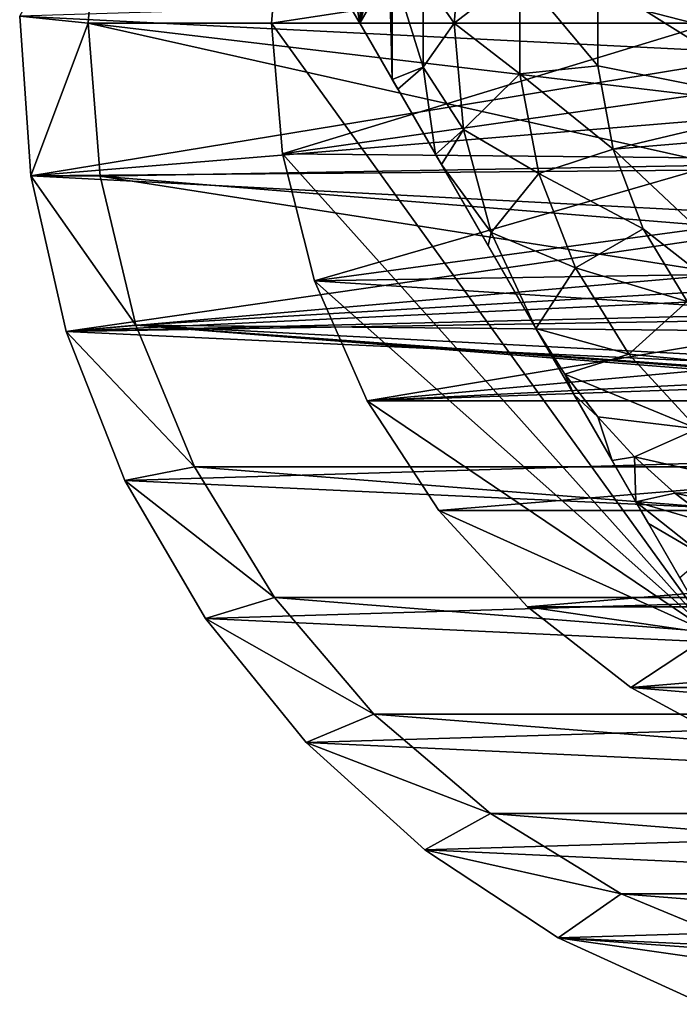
# Model space of a CAD drawing. Header units: inches. Extents: x -9.1 to 9.1, y 0 to 9.5.
# Tile 124 of 243: x 8.356 to 8.524, y 0.121 to 0.373. Entities that reach past the tile are written whole.
import ezdxf

# ---------------------------------------------------------------- set-up
doc = ezdxf.new("R2010")
doc.units = ezdxf.units.IN
doc.header["$LTSCALE"] = 65.185185
doc.header["$MEASUREMENT"] = 0
for name, color, linetype in [('141', 7, 'CONTINUOUS'), ('144', 7, 'CONTINUOUS'), ('145', 7, 'CONTINUOUS'), ('185', 7, 'CONTINUOUS'), ('186', 7, 'CONTINUOUS'), ('187', 7, 'CONTINUOUS'), ('188', 7, 'CONTINUOUS'), ('191', 7, 'CONTINUOUS'), ('192', 7, 'CONTINUOUS'), ('223', 7, 'CONTINUOUS'), ('449', 7, 'CONTINUOUS'), ('453', 7, 'CONTINUOUS'), ('455', 7, 'CONTINUOUS'), ('456', 7, 'CONTINUOUS'), ('57', 7, 'CONTINUOUS'), ('59', 7, 'CONTINUOUS'), ('77', 7, 'CONTINUOUS')]:
    doc.layers.add(name, color=color, linetype=linetype)

msp = doc.modelspace()

# ---------------------------------------------------------------- linework, layer by layer
at = {"layer": '141', "color": 7, "linetype": 'CONTINUOUS', "true_color": 0x969696}
for points in [[(8.373, 0.372, 6.282), (8.37608, 0.41111, 6.282), (8.528, 0.372, 6.282), (8.373, 0.372, 6.282)], [(8.528, 0.372, 6.282), (8.37608, 0.41111, 6.282), (8.52983, 0.39053, 6.282), (8.528, 0.372, 6.282)], [(8.37608, 0.33289, 6.282), (8.373, 0.372, 6.282), (8.53523, 0.33565, 6.282), (8.37608, 0.33289, 6.282)], [(8.53523, 0.33565, 6.282), (8.373, 0.372, 6.282), (8.52983, 0.35347, 6.282), (8.53523, 0.33565, 6.282)], [(8.52983, 0.35347, 6.282), (8.373, 0.372, 6.282), (8.528, 0.372, 6.282), (8.52983, 0.35347, 6.282)], [(8.54401, 0.31922, 6.282), (8.37608, 0.33289, 6.282), (8.53523, 0.33565, 6.282), (8.54401, 0.31922, 6.282)], [(8.38524, 0.29475, 6.282), (8.37608, 0.33289, 6.282), (8.55582, 0.30483, 6.282), (8.38524, 0.29475, 6.282)], [(8.55582, 0.30483, 6.282), (8.37608, 0.33289, 6.282), (8.54401, 0.31922, 6.282), (8.55582, 0.30483, 6.282)], [(8.57022, 0.29301, 6.282), (8.38524, 0.29475, 6.282), (8.55582, 0.30483, 6.282), (8.57022, 0.29301, 6.282)], [(8.40025, 0.25851, 6.282), (8.38524, 0.29475, 6.282), (8.84575, 0.25851, 6.282), (8.40025, 0.25851, 6.282)], [(8.84575, 0.25851, 6.282), (8.38524, 0.29475, 6.282), (8.623, 0.277, 6.282), (8.84575, 0.25851, 6.282)], [(8.623, 0.277, 6.282), (8.38524, 0.29475, 6.282), (8.60447, 0.27883, 6.282), (8.623, 0.277, 6.282)], [(8.60447, 0.27883, 6.282), (8.38524, 0.29475, 6.282), (8.58664, 0.28423, 6.282), (8.60447, 0.27883, 6.282)], [(8.58664, 0.28423, 6.282), (8.38524, 0.29475, 6.282), (8.57022, 0.29301, 6.282), (8.58664, 0.28423, 6.282)], [(8.42075, 0.22505, 6.282), (8.40025, 0.25851, 6.282), (8.82525, 0.22505, 6.282), (8.42075, 0.22505, 6.282)], [(8.82525, 0.22505, 6.282), (8.40025, 0.25851, 6.282), (8.84575, 0.25851, 6.282), (8.82525, 0.22505, 6.282)], [(8.44622, 0.19522, 6.282), (8.42075, 0.22505, 6.282), (8.79978, 0.19522, 6.282), (8.44622, 0.19522, 6.282)], [(8.79978, 0.19522, 6.282), (8.42075, 0.22505, 6.282), (8.82525, 0.22505, 6.282), (8.79978, 0.19522, 6.282)], [(8.47605, 0.16975, 6.282), (8.44622, 0.19522, 6.282), (8.76995, 0.16975, 6.282), (8.47605, 0.16975, 6.282)], [(8.76995, 0.16975, 6.282), (8.44622, 0.19522, 6.282), (8.79978, 0.19522, 6.282), (8.76995, 0.16975, 6.282)], [(8.50951, 0.14925, 6.282), (8.47605, 0.16975, 6.282), (8.73649, 0.14925, 6.282), (8.50951, 0.14925, 6.282)], [(8.73649, 0.14925, 6.282), (8.47605, 0.16975, 6.282), (8.76995, 0.16975, 6.282), (8.73649, 0.14925, 6.282)], [(8.54575, 0.13424, 6.282), (8.50951, 0.14925, 6.282), (8.70025, 0.13424, 6.282), (8.54575, 0.13424, 6.282)], [(8.70025, 0.13424, 6.282), (8.50951, 0.14925, 6.282), (8.73649, 0.14925, 6.282), (8.70025, 0.13424, 6.282)]]:
    msp.add_3dface(points, dxfattribs=at)
at = {"layer": '144', "color": 7, "linetype": 'CONTINUOUS', "true_color": 0x969696}
for points in [[(8.37608, 0.33289, 6.407), (8.373, 0.372, 6.407), (8.37608, 0.33289, 6.282), (8.37608, 0.33289, 6.407)], [(8.373, 0.372, 6.407), (8.373, 0.372, 6.282), (8.37608, 0.33289, 6.282), (8.373, 0.372, 6.407)], [(8.38524, 0.29475, 6.407), (8.37608, 0.33289, 6.407), (8.38524, 0.29475, 6.282), (8.38524, 0.29475, 6.407)], [(8.37608, 0.33289, 6.407), (8.37608, 0.33289, 6.282), (8.38524, 0.29475, 6.282), (8.37608, 0.33289, 6.407)], [(8.40025, 0.2585, 6.407), (8.38524, 0.29475, 6.407), (8.40025, 0.25851, 6.282), (8.40025, 0.2585, 6.407)], [(8.38524, 0.29475, 6.407), (8.38524, 0.29475, 6.282), (8.40025, 0.25851, 6.282), (8.38524, 0.29475, 6.407)], [(8.40025, 0.2585, 6.407), (8.40025, 0.25851, 6.282), (8.42075, 0.22505, 6.282), (8.40025, 0.2585, 6.407)], [(8.42075, 0.22505, 6.407), (8.40025, 0.2585, 6.407), (8.42075, 0.22505, 6.282), (8.42075, 0.22505, 6.407)], [(8.44622, 0.19522, 6.407), (8.42075, 0.22505, 6.407), (8.44622, 0.19522, 6.282), (8.44622, 0.19522, 6.407)], [(8.42075, 0.22505, 6.407), (8.42075, 0.22505, 6.282), (8.44622, 0.19522, 6.282), (8.42075, 0.22505, 6.407)], [(8.47605, 0.16975, 6.407), (8.44622, 0.19522, 6.407), (8.47605, 0.16975, 6.282), (8.47605, 0.16975, 6.407)], [(8.44622, 0.19522, 6.407), (8.44622, 0.19522, 6.282), (8.47605, 0.16975, 6.282), (8.44622, 0.19522, 6.407)], [(8.5095, 0.14925, 6.407), (8.47605, 0.16975, 6.407), (8.50951, 0.14925, 6.282), (8.5095, 0.14925, 6.407)], [(8.47605, 0.16975, 6.407), (8.47605, 0.16975, 6.282), (8.50951, 0.14925, 6.282), (8.47605, 0.16975, 6.407)], [(8.54575, 0.13424, 6.407), (8.5095, 0.14925, 6.407), (8.50951, 0.14925, 6.282), (8.54575, 0.13424, 6.407)], [(8.54575, 0.13424, 6.407), (8.50951, 0.14925, 6.282), (8.54575, 0.13424, 6.282), (8.54575, 0.13424, 6.407)]]:
    msp.add_3dface(points, dxfattribs=at)
at = {"layer": '145', "color": 7, "linetype": 'CONTINUOUS', "true_color": 0x969696}
for points in [[(8.373, 0.372, 6.407), (8.37608, 0.41111, 6.407), (8.373, 0.372, 6.282), (8.373, 0.372, 6.407)], [(8.37608, 0.41111, 6.407), (8.37608, 0.41111, 6.282), (8.373, 0.372, 6.282), (8.37608, 0.41111, 6.407)]]:
    msp.add_3dface(points, dxfattribs=at)
at = {"layer": '185', "color": 7, "linetype": 'CONTINUOUS', "true_color": 0x969696}
for points in [[(8.42, 0.372, 6.194), (8.53439, 0.38954, 6.194), (8.42277, 0.40541, 6.194), (8.42, 0.372, 6.194)], [(8.53267, 0.372, 6.194), (8.53439, 0.38954, 6.194), (8.42, 0.372, 6.194), (8.53267, 0.372, 6.194)], [(8.53267, 0.372, 6.194), (8.42, 0.372, 6.194), (8.42277, 0.33859, 6.194), (8.53267, 0.372, 6.194)], [(8.53439, 0.35446, 6.194), (8.53267, 0.372, 6.194), (8.42277, 0.33859, 6.194), (8.53439, 0.35446, 6.194)], [(8.53952, 0.33749, 6.194), (8.53439, 0.35446, 6.194), (8.42277, 0.33859, 6.194), (8.53952, 0.33749, 6.194)], [(8.431, 0.30609, 6.194), (8.53952, 0.33749, 6.194), (8.42277, 0.33859, 6.194), (8.431, 0.30609, 6.194)], [(8.54786, 0.32187, 6.194), (8.53952, 0.33749, 6.194), (8.431, 0.30609, 6.194), (8.54786, 0.32187, 6.194)], [(8.5591, 0.30816, 6.194), (8.54786, 0.32187, 6.194), (8.431, 0.30609, 6.194), (8.5591, 0.30816, 6.194)], [(8.57279, 0.29691, 6.194), (8.5591, 0.30816, 6.194), (8.431, 0.30609, 6.194), (8.57279, 0.29691, 6.194)], [(8.44447, 0.27539, 6.194), (8.57279, 0.29691, 6.194), (8.431, 0.30609, 6.194), (8.44447, 0.27539, 6.194)], [(8.58841, 0.28856, 6.194), (8.57279, 0.29691, 6.194), (8.44447, 0.27539, 6.194), (8.58841, 0.28856, 6.194)], [(8.60537, 0.28341, 6.194), (8.58841, 0.28856, 6.194), (8.44447, 0.27539, 6.194), (8.60537, 0.28341, 6.194)], [(8.623, 0.28167, 6.194), (8.60537, 0.28341, 6.194), (8.44447, 0.27539, 6.194), (8.623, 0.28167, 6.194)], [(8.80153, 0.27539, 6.194), (8.623, 0.28167, 6.194), (8.44447, 0.27539, 6.194), (8.80153, 0.27539, 6.194)], [(8.4628, 0.24732, 6.194), (8.80153, 0.27539, 6.194), (8.44447, 0.27539, 6.194), (8.4628, 0.24732, 6.194)], [(8.7832, 0.24732, 6.194), (8.80153, 0.27539, 6.194), (8.4628, 0.24732, 6.194), (8.7832, 0.24732, 6.194)], [(8.48551, 0.22265, 6.194), (8.7832, 0.24732, 6.194), (8.4628, 0.24732, 6.194), (8.48551, 0.22265, 6.194)], [(8.76049, 0.22265, 6.194), (8.7832, 0.24732, 6.194), (8.48551, 0.22265, 6.194), (8.76049, 0.22265, 6.194)], [(8.51197, 0.20206, 6.194), (8.76049, 0.22265, 6.194), (8.48551, 0.22265, 6.194), (8.51197, 0.20206, 6.194)], [(8.73403, 0.20206, 6.194), (8.76049, 0.22265, 6.194), (8.51197, 0.20206, 6.194), (8.73403, 0.20206, 6.194)], [(8.54146, 0.1861, 6.194), (8.73403, 0.20206, 6.194), (8.51197, 0.20206, 6.194), (8.54146, 0.1861, 6.194)]]:
    msp.add_3dface(points, dxfattribs=at)
at = {"layer": '186', "color": 7, "linetype": 'CONTINUOUS', "true_color": 0x969696}
for points in [[(8.44258, 0.372, 6.169), (8.48551, 0.52135, 6.169), (8.53279, 0.52825, 6.169), (8.44258, 0.372, 6.169)], [(8.4628, 0.49668, 6.169), (8.48551, 0.52135, 6.169), (8.44258, 0.372, 6.169), (8.4628, 0.49668, 6.169)], [(8.44447, 0.46861, 6.169), (8.4628, 0.49668, 6.169), (8.44258, 0.372, 6.169), (8.44447, 0.46861, 6.169)], [(8.431, 0.43791, 6.169), (8.44447, 0.46861, 6.169), (8.44258, 0.372, 6.169), (8.431, 0.43791, 6.169)], [(8.42277, 0.40541, 6.169), (8.431, 0.43791, 6.169), (8.44258, 0.372, 6.169), (8.42277, 0.40541, 6.169)], [(8.42, 0.372, 6.169), (8.42277, 0.40541, 6.169), (8.44258, 0.372, 6.169), (8.42, 0.372, 6.169)], [(8.42277, 0.33859, 6.169), (8.42, 0.372, 6.169), (8.53279, 0.21575, 6.169), (8.42277, 0.33859, 6.169)], [(8.53279, 0.21575, 6.169), (8.42, 0.372, 6.169), (8.44258, 0.372, 6.169), (8.53279, 0.21575, 6.169)], [(8.431, 0.30609, 6.169), (8.42277, 0.33859, 6.169), (8.53279, 0.21575, 6.169), (8.431, 0.30609, 6.169)], [(8.44447, 0.27539, 6.169), (8.431, 0.30609, 6.169), (8.53279, 0.21575, 6.169), (8.44447, 0.27539, 6.169)], [(8.4628, 0.24732, 6.169), (8.44447, 0.27539, 6.169), (8.53279, 0.21575, 6.169), (8.4628, 0.24732, 6.169)], [(8.48551, 0.22265, 6.169), (8.4628, 0.24732, 6.169), (8.53279, 0.21575, 6.169), (8.48551, 0.22265, 6.169)], [(8.51197, 0.20206, 6.169), (8.48551, 0.22265, 6.169), (8.53279, 0.21575, 6.169), (8.51197, 0.20206, 6.169)], [(8.73403, 0.20206, 6.169), (8.51197, 0.20206, 6.169), (8.53279, 0.21575, 6.169), (8.73403, 0.20206, 6.169)], [(8.54146, 0.1861, 6.169), (8.51197, 0.20206, 6.169), (8.70454, 0.1861, 6.169), (8.54146, 0.1861, 6.169)], [(8.70454, 0.1861, 6.169), (8.51197, 0.20206, 6.169), (8.73403, 0.20206, 6.169), (8.70454, 0.1861, 6.169)]]:
    msp.add_3dface(points, dxfattribs=at)
at = {"layer": '187', "color": 7, "linetype": 'CONTINUOUS', "true_color": 0x969696}
for points in [[(8.42, 0.372, 6.194), (8.42277, 0.40541, 6.194), (8.42, 0.372, 6.169), (8.42, 0.372, 6.194)], [(8.42, 0.372, 6.169), (8.42277, 0.40541, 6.194), (8.42277, 0.40541, 6.169), (8.42, 0.372, 6.169)]]:
    msp.add_3dface(points, dxfattribs=at)
at = {"layer": '188', "color": 7, "linetype": 'CONTINUOUS', "true_color": 0x969696}
for points in [[(8.42277, 0.33859, 6.194), (8.42, 0.372, 6.194), (8.42277, 0.33859, 6.169), (8.42277, 0.33859, 6.194)], [(8.42, 0.372, 6.194), (8.42, 0.372, 6.169), (8.42277, 0.33859, 6.169), (8.42, 0.372, 6.194)], [(8.431, 0.30609, 6.194), (8.42277, 0.33859, 6.194), (8.431, 0.30609, 6.169), (8.431, 0.30609, 6.194)], [(8.42277, 0.33859, 6.194), (8.42277, 0.33859, 6.169), (8.431, 0.30609, 6.169), (8.42277, 0.33859, 6.194)], [(8.44447, 0.27539, 6.194), (8.431, 0.30609, 6.194), (8.44447, 0.27539, 6.169), (8.44447, 0.27539, 6.194)], [(8.431, 0.30609, 6.194), (8.431, 0.30609, 6.169), (8.44447, 0.27539, 6.169), (8.431, 0.30609, 6.194)], [(8.4628, 0.24732, 6.194), (8.44447, 0.27539, 6.194), (8.4628, 0.24732, 6.169), (8.4628, 0.24732, 6.194)], [(8.44447, 0.27539, 6.194), (8.44447, 0.27539, 6.169), (8.4628, 0.24732, 6.169), (8.44447, 0.27539, 6.194)], [(8.48551, 0.22265, 6.194), (8.4628, 0.24732, 6.194), (8.48551, 0.22265, 6.169), (8.48551, 0.22265, 6.194)], [(8.4628, 0.24732, 6.194), (8.4628, 0.24732, 6.169), (8.48551, 0.22265, 6.169), (8.4628, 0.24732, 6.194)], [(8.51197, 0.20206, 6.194), (8.48551, 0.22265, 6.194), (8.51197, 0.20206, 6.169), (8.51197, 0.20206, 6.194)], [(8.48551, 0.22265, 6.194), (8.48551, 0.22265, 6.169), (8.51197, 0.20206, 6.169), (8.48551, 0.22265, 6.194)], [(8.54146, 0.1861, 6.194), (8.51197, 0.20206, 6.194), (8.54146, 0.1861, 6.169), (8.54146, 0.1861, 6.194)], [(8.51197, 0.20206, 6.194), (8.51197, 0.20206, 6.169), (8.54146, 0.1861, 6.169), (8.51197, 0.20206, 6.194)]]:
    msp.add_3dface(points, dxfattribs=at)
at = {"layer": '191', "color": 7, "linetype": 'CONTINUOUS', "true_color": 0x969696}
for points in [[(8.53279, 0.21575, 6.169), (8.44258, 0.372, 6.169), (8.53279, 0.21575, 6.07523), (8.53279, 0.21575, 6.169)], [(8.53279, 0.21575, 6.07523), (8.44258, 0.372, 6.169), (8.5251, 0.22907, 6.07198), (8.53279, 0.21575, 6.07523)], [(8.44258, 0.372, 6.169), (8.44258, 0.372, 6.07523), (8.45091, 0.35757, 6.07178), (8.44258, 0.372, 6.169)], [(8.5251, 0.22907, 6.07198), (8.44258, 0.372, 6.169), (8.5245, 0.23011, 6.07179), (8.5251, 0.22907, 6.07198)], [(8.5245, 0.23011, 6.07179), (8.44258, 0.372, 6.169), (8.51648, 0.24401, 6.07007), (8.5245, 0.23011, 6.07179)], [(8.51648, 0.24401, 6.07007), (8.44258, 0.372, 6.169), (8.51329, 0.24952, 6.06967), (8.51648, 0.24401, 6.07007)], [(8.51329, 0.24952, 6.06967), (8.44258, 0.372, 6.169), (8.50717, 0.26012, 6.06923), (8.51329, 0.24952, 6.06967)], [(8.50717, 0.26012, 6.06923), (8.44258, 0.372, 6.169), (8.4975, 0.27688, 6.06902), (8.50717, 0.26012, 6.06923)], [(8.4975, 0.27688, 6.06902), (8.44258, 0.372, 6.169), (8.48768, 0.29387, 6.069), (8.4975, 0.27688, 6.06902)], [(8.48768, 0.29387, 6.069), (8.44258, 0.372, 6.169), (8.47543, 0.3151, 6.06904), (8.48768, 0.29387, 6.069)], [(8.47543, 0.3151, 6.06904), (8.44258, 0.372, 6.169), (8.46347, 0.33582, 6.06954), (8.47543, 0.3151, 6.06904)], [(8.46347, 0.33582, 6.06954), (8.44258, 0.372, 6.169), (8.46197, 0.33841, 6.06969), (8.46347, 0.33582, 6.06954)], [(8.46197, 0.33841, 6.06969), (8.44258, 0.372, 6.169), (8.45233, 0.35511, 6.07138), (8.46197, 0.33841, 6.06969)], [(8.45233, 0.35511, 6.07138), (8.44258, 0.372, 6.169), (8.45091, 0.35757, 6.07178), (8.45233, 0.35511, 6.07138)]]:
    msp.add_3dface(points, dxfattribs=at)
at = {"layer": '192', "color": 7, "linetype": 'CONTINUOUS', "true_color": 0x969696}
for points in [[(8.44258, 0.372, 6.169), (8.53279, 0.52825, 6.169), (8.44258, 0.372, 6.07523), (8.44258, 0.372, 6.169)], [(8.44258, 0.372, 6.07523), (8.53279, 0.52825, 6.169), (8.45023, 0.38525, 6.07199), (8.44258, 0.372, 6.07523)]]:
    msp.add_3dface(points, dxfattribs=at)
at = {"layer": '223', "color": 7, "linetype": 'CONTINUOUS', "true_color": 0x969696}
for points in [[(8.4836, 0.35903, 6.069), (8.4836, 0.38497, 6.069), (8.50349, 0.36113, 6.089), (8.4836, 0.35903, 6.069)], [(8.50349, 0.36113, 6.089), (8.4836, 0.38497, 6.069), (8.50349, 0.38287, 6.089), (8.50349, 0.36113, 6.089)], [(8.50742, 0.33974, 6.089), (8.4836, 0.35903, 6.069), (8.50349, 0.36113, 6.089), (8.50742, 0.33974, 6.089)], [(8.48839, 0.33354, 6.069), (8.4836, 0.35903, 6.069), (8.50742, 0.33974, 6.089), (8.48839, 0.33354, 6.069)], [(8.51514, 0.31941, 6.089), (8.48839, 0.33354, 6.069), (8.50742, 0.33974, 6.089), (8.51514, 0.31941, 6.089)], [(8.49779, 0.30938, 6.069), (8.48839, 0.33354, 6.069), (8.51514, 0.31941, 6.089), (8.49779, 0.30938, 6.069)], [(8.5264, 0.30081, 6.089), (8.49779, 0.30938, 6.069), (8.51514, 0.31941, 6.089), (8.5264, 0.30081, 6.089)], [(8.51149, 0.28736, 6.069), (8.49779, 0.30938, 6.069), (8.5264, 0.30081, 6.089), (8.51149, 0.28736, 6.069)], [(8.54083, 0.28454, 6.089), (8.51149, 0.28736, 6.069), (8.5264, 0.30081, 6.089), (8.54083, 0.28454, 6.089)], [(8.52901, 0.26824, 6.069), (8.51149, 0.28736, 6.069), (8.54083, 0.28454, 6.089), (8.52901, 0.26824, 6.069)]]:
    msp.add_3dface(points, dxfattribs=at)
at = {"layer": '449', "color": 7, "linetype": 'CONTINUOUS', "true_color": 0x969696}
for points in [[(8.46913, 0.39916, 6.069), (8.4836, 0.38497, 6.069), (8.46675, 0.372, 6.069), (8.46913, 0.39916, 6.069)], [(8.4836, 0.38497, 6.069), (8.4836, 0.35903, 6.069), (8.46675, 0.372, 6.069), (8.4836, 0.38497, 6.069)], [(8.46675, 0.372, 6.069), (8.4836, 0.35903, 6.069), (8.46913, 0.34484, 6.069), (8.46675, 0.372, 6.069)], [(8.4836, 0.35903, 6.069), (8.48839, 0.33354, 6.069), (8.46913, 0.34484, 6.069), (8.4836, 0.35903, 6.069)], [(8.46913, 0.34484, 6.069), (8.48839, 0.33354, 6.069), (8.4762, 0.31849, 6.069), (8.46913, 0.34484, 6.069)], [(8.48839, 0.33354, 6.069), (8.49779, 0.30938, 6.069), (8.4762, 0.31849, 6.069), (8.48839, 0.33354, 6.069)], [(8.49779, 0.30938, 6.069), (8.48768, 0.29387, 6.069), (8.4762, 0.31849, 6.069), (8.49779, 0.30938, 6.069)], [(8.48768, 0.29387, 6.069), (8.49779, 0.30938, 6.069), (8.51149, 0.28736, 6.069), (8.48768, 0.29387, 6.069)], [(8.48768, 0.29387, 6.069), (8.51149, 0.28736, 6.069), (8.4951, 0.28225, 6.069), (8.48768, 0.29387, 6.069)], [(8.51149, 0.28736, 6.069), (8.52901, 0.26824, 6.069), (8.4951, 0.28225, 6.069), (8.51149, 0.28736, 6.069)], [(8.4951, 0.28225, 6.069), (8.52901, 0.26824, 6.069), (8.50354, 0.27128, 6.069), (8.4951, 0.28225, 6.069)], [(8.50354, 0.27128, 6.069), (8.52901, 0.26824, 6.069), (8.51295, 0.26108, 6.069), (8.50354, 0.27128, 6.069)], [(8.52901, 0.26824, 6.069), (8.54976, 0.25269, 6.069), (8.51295, 0.26108, 6.069), (8.52901, 0.26824, 6.069)], [(8.51295, 0.26108, 6.069), (8.54976, 0.25269, 6.069), (8.52322, 0.25176, 6.069), (8.51295, 0.26108, 6.069)], [(8.54976, 0.25269, 6.069), (8.57302, 0.24122, 6.069), (8.52322, 0.25176, 6.069), (8.54976, 0.25269, 6.069)], [(8.52322, 0.25176, 6.069), (8.57302, 0.24122, 6.069), (8.53427, 0.24339, 6.069), (8.52322, 0.25176, 6.069)]]:
    msp.add_3dface(points, dxfattribs=at)
at = {"layer": '453', "color": 7, "linetype": 'CONTINUOUS', "true_color": 0x969696}
for points in [[(8.55449, 0.39301, 6.089), (8.55449, 0.35099, 6.089), (8.50349, 0.38287, 6.089), (8.55449, 0.39301, 6.089)], [(8.55449, 0.35099, 6.089), (8.50349, 0.36113, 6.089), (8.50349, 0.38287, 6.089), (8.55449, 0.35099, 6.089)], [(8.55449, 0.35099, 6.089), (8.50742, 0.33974, 6.089), (8.50349, 0.36113, 6.089), (8.55449, 0.35099, 6.089)], [(8.55449, 0.35099, 6.089), (8.598, 0.34739, 6.089), (8.50742, 0.33974, 6.089), (8.55449, 0.35099, 6.089)], [(8.598, 0.34739, 6.089), (8.598, 0.25463, 6.089), (8.50742, 0.33974, 6.089), (8.598, 0.34739, 6.089)], [(8.598, 0.25463, 6.089), (8.51514, 0.31941, 6.089), (8.50742, 0.33974, 6.089), (8.598, 0.25463, 6.089)], [(8.598, 0.25463, 6.089), (8.5264, 0.30081, 6.089), (8.51514, 0.31941, 6.089), (8.598, 0.25463, 6.089)]]:
    msp.add_3dface(points, dxfattribs=at)
at = {"layer": '455', "color": 7, "linetype": 'CONTINUOUS', "true_color": 0x969696}
for points in [[(8.46913, 0.39916, 6.069), (8.46675, 0.372, 6.069), (8.45878, 0.38351, 6.06971), (8.46913, 0.39916, 6.069)], [(8.45091, 0.35757, 6.07178), (8.45023, 0.38525, 6.07199), (8.45087, 0.38637, 6.07179), (8.45091, 0.35757, 6.07178)], [(8.45091, 0.35757, 6.07178), (8.45087, 0.38637, 6.07179), (8.45877, 0.36073, 6.06971), (8.45091, 0.35757, 6.07178)], [(8.45087, 0.38637, 6.07179), (8.45878, 0.38351, 6.06971), (8.45877, 0.36073, 6.06971), (8.45087, 0.38637, 6.07179)], [(8.45091, 0.35757, 6.07178), (8.44258, 0.372, 6.07523), (8.45023, 0.38525, 6.07199), (8.45091, 0.35757, 6.07178)], [(8.45878, 0.38351, 6.06971), (8.46675, 0.372, 6.069), (8.45877, 0.36073, 6.06971), (8.45878, 0.38351, 6.06971)], [(8.46675, 0.372, 6.069), (8.46913, 0.34484, 6.069), (8.45877, 0.36073, 6.06971), (8.46675, 0.372, 6.069)], [(8.45233, 0.35511, 6.07138), (8.45091, 0.35757, 6.07178), (8.45877, 0.36073, 6.06971), (8.45233, 0.35511, 6.07138)], [(8.46197, 0.33841, 6.06969), (8.45233, 0.35511, 6.07138), (8.45877, 0.36073, 6.06971), (8.46197, 0.33841, 6.06969)], [(8.46913, 0.34484, 6.069), (8.46197, 0.33841, 6.06969), (8.45877, 0.36073, 6.06971), (8.46913, 0.34484, 6.069)], [(8.46347, 0.33582, 6.06954), (8.46197, 0.33841, 6.06969), (8.46913, 0.34484, 6.069), (8.46347, 0.33582, 6.06954)], [(8.46347, 0.33582, 6.06954), (8.46913, 0.34484, 6.069), (8.4762, 0.31849, 6.069), (8.46347, 0.33582, 6.06954)], [(8.47543, 0.3151, 6.06904), (8.46347, 0.33582, 6.06954), (8.4762, 0.31849, 6.069), (8.47543, 0.3151, 6.06904)], [(8.48768, 0.29387, 6.069), (8.47543, 0.3151, 6.06904), (8.4762, 0.31849, 6.069), (8.48768, 0.29387, 6.069)]]:
    msp.add_3dface(points, dxfattribs=at)
at = {"layer": '456', "color": 7, "linetype": 'CONTINUOUS', "true_color": 0x969696}
for points in [[(8.4975, 0.27688, 6.06902), (8.48768, 0.29387, 6.069), (8.4951, 0.28225, 6.069), (8.4975, 0.27688, 6.06902)], [(8.4975, 0.27688, 6.06902), (8.4951, 0.28225, 6.069), (8.50354, 0.27128, 6.069), (8.4975, 0.27688, 6.06902)], [(8.50717, 0.26012, 6.06923), (8.4975, 0.27688, 6.06902), (8.50354, 0.27128, 6.069), (8.50717, 0.26012, 6.06923)], [(8.50717, 0.26012, 6.06923), (8.50354, 0.27128, 6.069), (8.51295, 0.26108, 6.069), (8.50717, 0.26012, 6.06923)], [(8.51329, 0.24952, 6.06967), (8.50717, 0.26012, 6.06923), (8.51295, 0.26108, 6.069), (8.51329, 0.24952, 6.06967)], [(8.51329, 0.24952, 6.06967), (8.51295, 0.26108, 6.069), (8.52322, 0.25176, 6.069), (8.51329, 0.24952, 6.06967)], [(8.51329, 0.24952, 6.06967), (8.52322, 0.25176, 6.069), (8.53427, 0.24339, 6.069), (8.51329, 0.24952, 6.06967)], [(8.51648, 0.24401, 6.07007), (8.51329, 0.24952, 6.06967), (8.53091, 0.23555, 6.06971), (8.51648, 0.24401, 6.07007)], [(8.51329, 0.24952, 6.06967), (8.53427, 0.24339, 6.069), (8.53091, 0.23555, 6.06971), (8.51329, 0.24952, 6.06967)], [(8.5245, 0.23011, 6.07179), (8.51648, 0.24401, 6.07007), (8.53091, 0.23555, 6.06971), (8.5245, 0.23011, 6.07179)]]:
    msp.add_3dface(points, dxfattribs=at)
at = {"layer": '57', "color": 7, "linetype": 'CONTINUOUS', "true_color": 0xaab4c3}
for points in [[(8.54871, 0.37981, 6.5), (8.35551, 0.37382, 6.5), (8.54871, 0.36419, 6.5), (8.54871, 0.37981, 6.5)], [(8.35551, 0.37382, 6.5), (8.35836, 0.333, 6.5), (8.54871, 0.36419, 6.5), (8.35551, 0.37382, 6.5)], [(8.54871, 0.36419, 6.5), (8.35836, 0.333, 6.5), (8.55195, 0.34892, 6.5), (8.54871, 0.36419, 6.5)], [(8.55195, 0.34892, 6.5), (8.35836, 0.333, 6.5), (8.55831, 0.33465, 6.5), (8.55195, 0.34892, 6.5)], [(8.55831, 0.33465, 6.5), (8.35836, 0.333, 6.5), (8.56748, 0.32201, 6.5), (8.55831, 0.33465, 6.5)], [(8.35836, 0.333, 6.5), (8.3674, 0.2931, 6.5), (8.56748, 0.32201, 6.5), (8.35836, 0.333, 6.5)], [(8.56748, 0.32201, 6.5), (8.3674, 0.2931, 6.5), (8.57909, 0.31156, 6.5), (8.56748, 0.32201, 6.5)], [(8.57909, 0.31156, 6.5), (8.3674, 0.2931, 6.5), (8.59262, 0.30376, 6.5), (8.57909, 0.31156, 6.5)], [(8.59262, 0.30376, 6.5), (8.3674, 0.2931, 6.5), (8.60747, 0.29893, 6.5), (8.59262, 0.30376, 6.5)], [(8.3674, 0.2931, 6.5), (8.623, 0.2973, 6.5), (8.60747, 0.29893, 6.5), (8.3674, 0.2931, 6.5)], [(8.3674, 0.2931, 6.5), (8.87017, 0.26971, 6.5), (8.623, 0.2973, 6.5), (8.3674, 0.2931, 6.5)], [(8.38242, 0.25504, 6.5), (8.87017, 0.26971, 6.5), (8.3674, 0.2931, 6.5), (8.38242, 0.25504, 6.5)], [(8.85168, 0.23321, 6.5), (8.87017, 0.26971, 6.5), (8.38242, 0.25504, 6.5), (8.85168, 0.23321, 6.5)], [(8.40308, 0.21972, 6.5), (8.85168, 0.23321, 6.5), (8.38242, 0.25504, 6.5), (8.40308, 0.21972, 6.5)], [(8.82783, 0.19996, 6.5), (8.85168, 0.23321, 6.5), (8.40308, 0.21972, 6.5), (8.82783, 0.19996, 6.5)], [(8.42888, 0.18796, 6.5), (8.82783, 0.19996, 6.5), (8.40308, 0.21972, 6.5), (8.42888, 0.18796, 6.5)], [(8.7992, 0.17073, 6.5), (8.82783, 0.19996, 6.5), (8.42888, 0.18796, 6.5), (8.7992, 0.17073, 6.5)], [(8.45922, 0.1605, 6.5), (8.7992, 0.17073, 6.5), (8.42888, 0.18796, 6.5), (8.45922, 0.1605, 6.5)], [(8.76644, 0.14621, 6.5), (8.7992, 0.17073, 6.5), (8.45922, 0.1605, 6.5), (8.76644, 0.14621, 6.5)], [(8.49339, 0.138, 6.5), (8.76644, 0.14621, 6.5), (8.45922, 0.1605, 6.5), (8.49339, 0.138, 6.5)], [(8.73033, 0.12698, 6.5), (8.76644, 0.14621, 6.5), (8.49339, 0.138, 6.5), (8.73033, 0.12698, 6.5)], [(8.53059, 0.12097, 6.5), (8.73033, 0.12698, 6.5), (8.49339, 0.138, 6.5), (8.53059, 0.12097, 6.5)]]:
    msp.add_3dface(points, dxfattribs=at)
at = {"layer": '59', "color": 7, "linetype": 'CONTINUOUS', "true_color": 0xaab4c3}
for points in [[(8.373, 0.372, 6.407), (8.35551, 0.37382, 6.407), (8.37608, 0.41111, 6.407), (8.373, 0.372, 6.407)], [(8.35836, 0.333, 6.407), (8.35551, 0.37382, 6.407), (8.373, 0.372, 6.407), (8.35836, 0.333, 6.407)], [(8.37608, 0.33289, 6.407), (8.35836, 0.333, 6.407), (8.373, 0.372, 6.407), (8.37608, 0.33289, 6.407)], [(8.3674, 0.2931, 6.407), (8.35836, 0.333, 6.407), (8.38524, 0.29475, 6.407), (8.3674, 0.2931, 6.407)], [(8.38524, 0.29475, 6.407), (8.35836, 0.333, 6.407), (8.37608, 0.33289, 6.407), (8.38524, 0.29475, 6.407)], [(8.40025, 0.2585, 6.407), (8.3674, 0.2931, 6.407), (8.38524, 0.29475, 6.407), (8.40025, 0.2585, 6.407)], [(8.38242, 0.25504, 6.407), (8.3674, 0.2931, 6.407), (8.40025, 0.2585, 6.407), (8.38242, 0.25504, 6.407)], [(8.42075, 0.22505, 6.407), (8.38242, 0.25504, 6.407), (8.40025, 0.2585, 6.407), (8.42075, 0.22505, 6.407)], [(8.40308, 0.21972, 6.407), (8.38242, 0.25504, 6.407), (8.42075, 0.22505, 6.407), (8.40308, 0.21972, 6.407)], [(8.44622, 0.19522, 6.407), (8.40308, 0.21972, 6.407), (8.42075, 0.22505, 6.407), (8.44622, 0.19522, 6.407)], [(8.42888, 0.18796, 6.407), (8.40308, 0.21972, 6.407), (8.44622, 0.19522, 6.407), (8.42888, 0.18796, 6.407)], [(8.47605, 0.16975, 6.407), (8.42888, 0.18796, 6.407), (8.44622, 0.19522, 6.407), (8.47605, 0.16975, 6.407)], [(8.45922, 0.1605, 6.407), (8.42888, 0.18796, 6.407), (8.47605, 0.16975, 6.407), (8.45922, 0.1605, 6.407)], [(8.5095, 0.14925, 6.407), (8.45922, 0.1605, 6.407), (8.47605, 0.16975, 6.407), (8.5095, 0.14925, 6.407)], [(8.49339, 0.138, 6.407), (8.45922, 0.1605, 6.407), (8.5095, 0.14925, 6.407), (8.49339, 0.138, 6.407)], [(8.54575, 0.13424, 6.407), (8.49339, 0.138, 6.407), (8.5095, 0.14925, 6.407), (8.54575, 0.13424, 6.407)], [(8.53059, 0.12097, 6.407), (8.49339, 0.138, 6.407), (8.58389, 0.12508, 6.407), (8.53059, 0.12097, 6.407)], [(8.58389, 0.12508, 6.407), (8.49339, 0.138, 6.407), (8.54575, 0.13424, 6.407), (8.58389, 0.12508, 6.407)]]:
    msp.add_3dface(points, dxfattribs=at)
at = {"layer": '77', "color": 7, "linetype": 'CONTINUOUS', "true_color": 0xaab4c3}
for points in [[(8.35836, 0.333, 6.5), (8.35551, 0.37382, 6.5), (8.35836, 0.333, 6.407), (8.35836, 0.333, 6.5)], [(8.35551, 0.37382, 6.5), (8.35551, 0.37382, 6.407), (8.35836, 0.333, 6.407), (8.35551, 0.37382, 6.5)], [(8.3674, 0.2931, 6.5), (8.35836, 0.333, 6.5), (8.3674, 0.2931, 6.407), (8.3674, 0.2931, 6.5)], [(8.35836, 0.333, 6.5), (8.35836, 0.333, 6.407), (8.3674, 0.2931, 6.407), (8.35836, 0.333, 6.5)], [(8.38242, 0.25504, 6.5), (8.3674, 0.2931, 6.5), (8.38242, 0.25504, 6.407), (8.38242, 0.25504, 6.5)], [(8.3674, 0.2931, 6.5), (8.3674, 0.2931, 6.407), (8.38242, 0.25504, 6.407), (8.3674, 0.2931, 6.5)], [(8.40308, 0.21972, 6.5), (8.38242, 0.25504, 6.5), (8.40308, 0.21972, 6.407), (8.40308, 0.21972, 6.5)], [(8.38242, 0.25504, 6.5), (8.38242, 0.25504, 6.407), (8.40308, 0.21972, 6.407), (8.38242, 0.25504, 6.5)], [(8.42888, 0.18796, 6.5), (8.40308, 0.21972, 6.5), (8.42888, 0.18796, 6.407), (8.42888, 0.18796, 6.5)], [(8.40308, 0.21972, 6.5), (8.40308, 0.21972, 6.407), (8.42888, 0.18796, 6.407), (8.40308, 0.21972, 6.5)], [(8.45922, 0.1605, 6.5), (8.42888, 0.18796, 6.5), (8.45922, 0.1605, 6.407), (8.45922, 0.1605, 6.5)], [(8.42888, 0.18796, 6.5), (8.42888, 0.18796, 6.407), (8.45922, 0.1605, 6.407), (8.42888, 0.18796, 6.5)], [(8.49339, 0.138, 6.5), (8.45922, 0.1605, 6.5), (8.49339, 0.138, 6.407), (8.49339, 0.138, 6.5)], [(8.45922, 0.1605, 6.5), (8.45922, 0.1605, 6.407), (8.49339, 0.138, 6.407), (8.45922, 0.1605, 6.5)], [(8.53059, 0.12097, 6.5), (8.49339, 0.138, 6.5), (8.53059, 0.12097, 6.407), (8.53059, 0.12097, 6.5)], [(8.49339, 0.138, 6.5), (8.49339, 0.138, 6.407), (8.53059, 0.12097, 6.407), (8.49339, 0.138, 6.5)]]:
    msp.add_3dface(points, dxfattribs=at)

doc.saveas('drawing.dxf')
